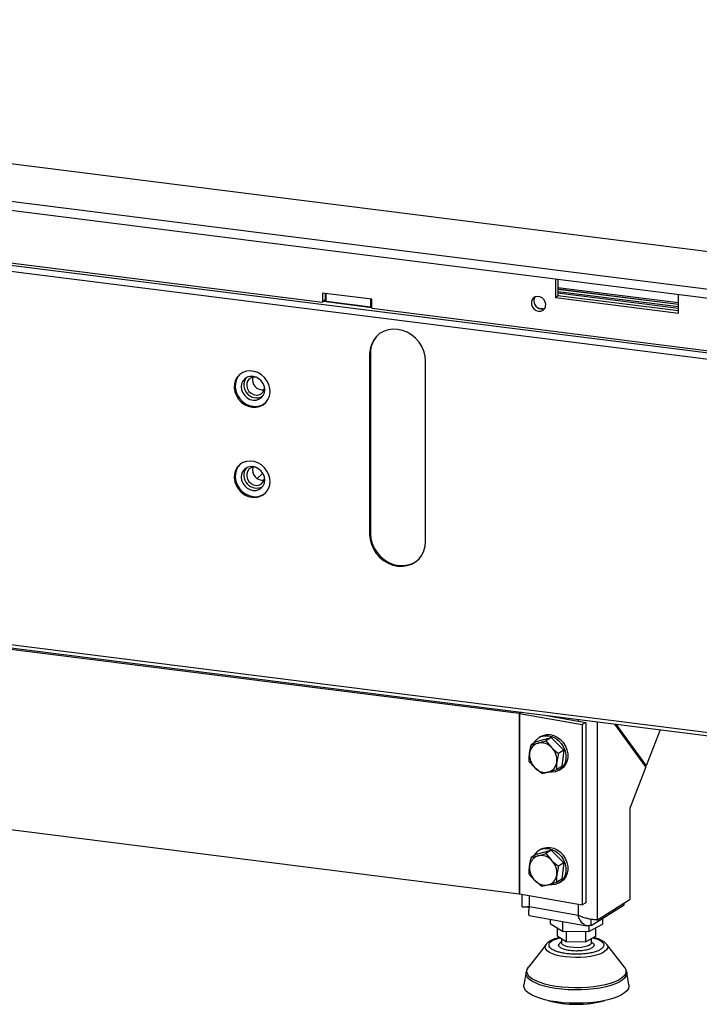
# Model space of a CAD drawing. Header units: millimetres. Extents: x 21 to 204, y 7 to 289.
# Tile 8 of 28: x 154 to 169, y 30 to 51. Entities that reach past the tile are written whole.
import ezdxf

# ---------------------------------------------------------------- set-up
doc = ezdxf.new("R2010")
doc.units = ezdxf.units.MM

msp = doc.modelspace()

# ---------------------------------------------------------------- linework, layer by layer
at = {"color": 7, "linetype": 'Continuous', "lineweight": 25}
for p, q in [((170.904, 45.563), (128.132, 50.952)), ((125.344, 50.519), (172.138, 44.624)), ((125.344, 50.331), (172.138, 44.435)), ((171.694, 43.34), (126.299, 49.059)), ((171.706, 43.209), (126.217, 48.94)), ((153.568, 45.678), (160.724, 44.776)), ((165.589, 45.261), (165.589, 44.87)), ((165.642, 45.254), (165.642, 44.917)), ((165.642, 45.082), (168.161, 44.765)), ((161.753, 44.835), (160.724, 44.965)), ((160.724, 44.965), (160.724, 44.776)), ((160.777, 44.958), (160.777, 44.823)), ((160.798, 44.794), (160.798, 44.955)), ((165.589, 44.87), (165.642, 44.917)), ((165.589, 44.87), (168.161, 44.546)), ((165.642, 45.05), (168.161, 44.733)), ((168.161, 44.723), (165.642, 45.041)), ((168.161, 44.675), (165.642, 44.993)), ((165.642, 44.917), (168.161, 44.6)), ((168.161, 44.546), (168.161, 44.936)), ((160.777, 44.823), (160.724, 44.776)), ((160.742, 44.792), (161.753, 44.664)), ((160.798, 44.82), (160.777, 44.823)), ((160.798, 44.794), (161.733, 44.676)), ((161.733, 44.676), (161.733, 44.838)), ((161.733, 44.676), (161.753, 44.694)), ((161.753, 44.647), (161.753, 44.835)), ((161.753, 44.647), (168.909, 43.745)), ((165.327, 44.634), (165.254, 44.643)), ((161.724, 43.706), (161.707, 43.691)), ((161.707, 43.691), (161.707, 39.919)), ((161.724, 43.706), (161.724, 39.935)), ((162.876, 39.772), (162.876, 43.543)), ((159.474, 41.198), (159.353, 41.092)), ((171.736, 35.403), (126.187, 41.142)), ((126.244, 41.07), (171.725, 35.339)), ((134.834, 39.96), (164.833, 36.181)), ((161.724, 39.935), (161.707, 39.919)), ((134.834, 36.189), (164.833, 32.41)), ((164.833, 36.181), (164.833, 32.41)), ((164.842, 36.179), (166.151, 35.945)), ((164.842, 36.179), (164.842, 32.408)), ((165.403, 36.136), (166.222, 35.99)), ((166.222, 35.99), (166.151, 35.945)), ((166.151, 35.945), (166.151, 32.174)), ((166.222, 35.99), (166.222, 32.218)), ((167.479, 35.061), (166.828, 35.956)), ((166.854, 35.953), (167.488, 35.083)), ((167.776, 35.837), (167.488, 35.083)), ((165.197, 35.594), (165.502, 35.675)), ((165.286, 35.695), (165.248, 35.672)), ((165.502, 35.675), (165.391, 35.606)), ((165.391, 35.606), (165.508, 35.466)), ((165.502, 35.675), (165.765, 35.413)), ((165.197, 35.594), (165.085, 35.525)), ((165.085, 35.525), (165.224, 35.557)), ((165.765, 35.413), (165.653, 35.343)), ((165.765, 35.413), (165.721, 35.07)), ((165.304, 34.919), (165.159, 35.042)), ((165.61, 35), (165.443, 34.951)), ((165.721, 35.07), (165.61, 35)), ((165.67, 34.992), (165.708, 35.016)), ((167.479, 35.061), (167.154, 34.209)), ((167.46, 35.088), (167.488, 35.083)), ((167.154, 32.293), (167.154, 34.209)), ((165.197, 33.237), (165.085, 33.168)), ((165.085, 33.168), (165.224, 33.2)), ((165.197, 33.237), (165.502, 33.318)), ((165.286, 33.338), (165.248, 33.315)), ((165.502, 33.318), (165.391, 33.249)), ((165.391, 33.249), (165.508, 33.109)), ((165.502, 33.318), (165.765, 33.056)), ((165.765, 33.056), (165.653, 32.986)), ((165.765, 33.056), (165.721, 32.713)), ((165.304, 32.562), (165.159, 32.685)), ((165.61, 32.643), (165.443, 32.594)), ((165.721, 32.713), (165.61, 32.643)), ((165.67, 32.635), (165.708, 32.659)), ((164.842, 32.408), (166.151, 32.174)), ((164.89, 32.4), (164.89, 32.138)), ((164.986, 32.132), (165.043, 32.122)), ((165.049, 32.145), (166.062, 31.964)), ((166.222, 32.218), (166.151, 32.174)), ((166.333, 31.746), (167.026, 32.177)), ((166.468, 31.867), (167.154, 32.293)), ((167.026, 32.177), (167.026, 32.214)), ((165.04, 31.955), (166.249, 31.739)), ((165.48, 31.877), (165.48, 31.789)), ((165.48, 31.789), (165.738, 31.628)), ((165.624, 31.699), (165.624, 31.528)), ((165.738, 31.831), (165.738, 31.628)), ((166.286, 31.621), (166.576, 31.776)), ((166.286, 31.743), (166.286, 31.621)), ((166.333, 31.746), (166.333, 31.888)), ((166.432, 31.519), (166.432, 31.699)), ((166.576, 31.897), (166.576, 31.776)), ((165.624, 31.528), (165.814, 31.409)), ((165.738, 31.628), (166.286, 31.621)), ((165.814, 31.627), (165.814, 31.409)), ((166.218, 31.622), (166.218, 31.404)), ((166.218, 31.404), (166.432, 31.519)), ((165.394, 31.35), (165.024, 30.873)), ((165.716, 31.406), (165.682, 31.376)), ((165.716, 31.471), (165.716, 31.385)), ((165.814, 31.409), (166.218, 31.404)), ((166.341, 31.385), (166.341, 31.47)), ((166.374, 31.377), (166.341, 31.405)), ((166.655, 31.358), (166.662, 31.35)), ((167.032, 30.873), (166.662, 31.35)), ((165.024, 30.873), (165.027, 30.877)), ((164.976, 30.769), (164.93, 30.508)), ((167.126, 30.508), (167.08, 30.769))]:
    msp.add_line(p, q, dxfattribs=at)
at = {"color": 8, "linetype": 'Continuous', "lineweight": 25}
for p, q in [((168.161, 44.641), (165.642, 44.959)), ((160.798, 44.803), (160.76, 44.808)), ((161.753, 44.682), (161.742, 44.684)), ((164.833, 36.181), (164.86, 36.204)), ((164.879, 36.202), (164.842, 36.179)), ((166.062, 36.053), (166.062, 36.018)), ((166.468, 31.867), (166.468, 36.002)), ((165.049, 32.145), (165.049, 32.371)), ((166.062, 32.19), (166.062, 31.964))]:
    msp.add_line(p, q, dxfattribs=at)
at = {"color": 7, "linetype": 'Continuous', "lineweight": 25, "flags": 128}
for points in [[(165.238, 44.587), (165.287, 44.589), (165.331, 44.608), (165.365, 44.64), (165.385, 44.684), (165.389, 44.734), (165.377, 44.784), (165.35, 44.83), (165.31, 44.866), (165.263, 44.888), (165.213, 44.894), (165.165, 44.884), (165.126, 44.858), (165.099, 44.819), (165.086, 44.772), (165.09, 44.721), (165.11, 44.672), (165.144, 44.631), (165.188, 44.602), (165.238, 44.587)], [(165.291, 44.634), (165.34, 44.636), (165.368, 44.645)], [(162.876, 43.543), (162.867, 43.647), (162.841, 43.749), (162.797, 43.848), (162.739, 43.939), (162.667, 44.021), (162.583, 44.091), (162.491, 44.146), (162.393, 44.185), (162.291, 44.206), (162.19, 44.21), (162.091, 44.196), (161.999, 44.164), (161.915, 44.116), (161.843, 44.052), (161.785, 43.975), (161.742, 43.888), (161.715, 43.792), (161.707, 43.691)], [(159.251, 42.581), (159.332, 42.58), (159.408, 42.596), (159.478, 42.63), (159.536, 42.678), (159.582, 42.74), (159.612, 42.812), (159.625, 42.891), (159.62, 42.973), (159.599, 43.054), (159.561, 43.131), (159.508, 43.2), (159.444, 43.257), (159.371, 43.301), (159.292, 43.328), (159.211, 43.338), (159.132, 43.331), (159.058, 43.306), (158.994, 43.264), (158.941, 43.209), (158.903, 43.142), (158.882, 43.066), (158.877, 42.985), (158.891, 42.903), (158.921, 42.823), (158.966, 42.75), (159.025, 42.687), (159.094, 42.636), (159.171, 42.6), (159.251, 42.581)], [(158.995, 43.266), (158.959, 43.225), (158.921, 43.157), (158.9, 43.081), (158.895, 43.001), (158.908, 42.918), (158.938, 42.839), (158.984, 42.766), (159.042, 42.702), (159.112, 42.651), (159.188, 42.616), (159.269, 42.597)], [(159.269, 42.726), (159.332, 42.727), (159.392, 42.744), (159.442, 42.777), (159.481, 42.823), (159.506, 42.88), (159.514, 42.943), (159.506, 43.008), (159.481, 43.071), (159.442, 43.127), (159.392, 43.173), (159.332, 43.205), (159.269, 43.221), (159.205, 43.221), (159.146, 43.204), (159.095, 43.171), (159.056, 43.124), (159.032, 43.068), (159.023, 43.005), (159.032, 42.94), (159.056, 42.877), (159.095, 42.821), (159.146, 42.775), (159.205, 42.743), (159.269, 42.726)], [(159.32, 43.209), (159.28, 43.21), (159.228, 43.196), (159.185, 43.166), (159.153, 43.124), (159.137, 43.072), (159.137, 43.016), (159.153, 42.96), (159.185, 42.91), (159.228, 42.869), (159.28, 42.842), (159.336, 42.831), (159.39, 42.837), (159.438, 42.859), (159.476, 42.895), (159.501, 42.943), (159.509, 42.997), (159.509, 42.997)], [(159.251, 40.696), (159.332, 40.694), (159.408, 40.711), (159.478, 40.744), (159.536, 40.793), (159.582, 40.854), (159.612, 40.926), (159.625, 41.005), (159.62, 41.087), (159.599, 41.168), (159.561, 41.245), (159.508, 41.314), (159.444, 41.372), (159.371, 41.415), (159.292, 41.442), (159.211, 41.453), (159.132, 41.445), (159.058, 41.42), (158.994, 41.379), (158.941, 41.323), (158.903, 41.256), (158.882, 41.18), (158.877, 41.099), (158.891, 41.017), (158.921, 40.938), (158.966, 40.864), (159.025, 40.801), (159.094, 40.75), (159.171, 40.714), (159.251, 40.696)], [(158.995, 41.38), (158.959, 41.339), (158.921, 41.272), (158.9, 41.196), (158.895, 41.115), (158.908, 41.033), (158.938, 40.953), (158.984, 40.88), (159.042, 40.817), (159.112, 40.766), (159.188, 40.73), (159.269, 40.711)], [(159.269, 41.336), (159.205, 41.335), (159.146, 41.318), (159.095, 41.285), (159.056, 41.239), (159.032, 41.182), (159.023, 41.119), (159.032, 41.054), (159.056, 40.991), (159.095, 40.935), (159.146, 40.889), (159.205, 40.857), (159.269, 40.841), (159.332, 40.841), (159.392, 40.858), (159.442, 40.891), (159.481, 40.938), (159.506, 40.994), (159.514, 41.057), (159.506, 41.122), (159.481, 41.185), (159.442, 41.241), (159.392, 41.287), (159.332, 41.319), (159.269, 41.336)], [(159.32, 41.324), (159.28, 41.324), (159.228, 41.31), (159.185, 41.281), (159.153, 41.238), (159.137, 41.186), (159.137, 41.13), (159.153, 41.074), (159.185, 41.024), (159.228, 40.984), (159.28, 40.956), (159.336, 40.945), (159.39, 40.951), (159.438, 40.973), (159.476, 41.009), (159.501, 41.057), (159.509, 41.111), (159.509, 41.111)], [(161.724, 39.935), (161.733, 39.832), (161.759, 39.729), (161.803, 39.631), (161.861, 39.539), (161.933, 39.457), (162.017, 39.388), (162.109, 39.333), (162.207, 39.294), (162.309, 39.272), (162.41, 39.268), (162.509, 39.283), (162.601, 39.314), (162.685, 39.363), (162.713, 39.385)], [(161.707, 39.919), (161.715, 39.816), (161.742, 39.714), (161.785, 39.615), (161.843, 39.524), (161.915, 39.442), (161.999, 39.372), (162.091, 39.317), (162.19, 39.278), (162.291, 39.257), (162.393, 39.253), (162.491, 39.267), (162.583, 39.299), (162.667, 39.347), (162.739, 39.411), (162.797, 39.487), (162.841, 39.575), (162.867, 39.671), (162.876, 39.772)], [(165.147, 35.563), (165.178, 35.61), (165.231, 35.66), (165.294, 35.695), (165.365, 35.712), (165.44, 35.712), (165.516, 35.694), (165.589, 35.659), (165.657, 35.609), (165.715, 35.545), (165.761, 35.472), (165.793, 35.393), (165.809, 35.31), (165.809, 35.228), (165.793, 35.152), (165.761, 35.083), (165.715, 35.027), (165.657, 34.984), (165.589, 34.958), (165.516, 34.949), (165.471, 34.953)], [(165.286, 35.695), (165.332, 35.718), (165.402, 35.736), (165.478, 35.735), (165.554, 35.717), (165.627, 35.682), (165.695, 35.632), (165.753, 35.569), (165.799, 35.496), (165.831, 35.416), (165.847, 35.333), (165.847, 35.252), (165.831, 35.175), (165.799, 35.107), (165.753, 35.05), (165.708, 35.016)], [(165.147, 33.206), (165.178, 33.253), (165.231, 33.303), (165.294, 33.338), (165.365, 33.355), (165.44, 33.355), (165.516, 33.337), (165.589, 33.302), (165.657, 33.252), (165.715, 33.188), (165.761, 33.115), (165.793, 33.036), (165.809, 32.953), (165.809, 32.871), (165.793, 32.795), (165.761, 32.726), (165.715, 32.67), (165.657, 32.627), (165.589, 32.601), (165.516, 32.592), (165.471, 32.596)], [(165.286, 33.338), (165.332, 33.361), (165.402, 33.379), (165.478, 33.378), (165.554, 33.36), (165.627, 33.325), (165.695, 33.275), (165.753, 33.212), (165.799, 33.139), (165.831, 33.059), (165.847, 32.976), (165.847, 32.895), (165.831, 32.818), (165.799, 32.75), (165.753, 32.693), (165.708, 32.659)], [(165.394, 31.35), (165.399, 31.356), (165.401, 31.358)], [(166.341, 31.385), (166.34, 31.382), (166.329, 31.357), (166.3, 31.334), (166.255, 31.314), (166.197, 31.298), (166.129, 31.287), (166.055, 31.281), (165.98, 31.282), (165.907, 31.289), (165.842, 31.302), (165.787, 31.319), (165.747, 31.34), (165.722, 31.364), (165.716, 31.385)], [(167.126, 30.508), (167.127, 30.474), (167.114, 30.427), (167.082, 30.381), (167.033, 30.337), (166.967, 30.296), (166.887, 30.257), (166.791, 30.222), (166.684, 30.192), (166.566, 30.166), (166.439, 30.146), (166.305, 30.131), (166.166, 30.123), (166.026, 30.12), (165.885, 30.123), (165.747, 30.132), (165.613, 30.147), (165.486, 30.167), (165.368, 30.193), (165.261, 30.224), (165.166, 30.258), (165.086, 30.297), (165.021, 30.339), (164.973, 30.383), (164.942, 30.429), (164.929, 30.475), (164.93, 30.508)]]:
    msp.add_lwpolyline(points, dxfattribs=at)
at = {"color": 8, "linetype": 'Continuous', "lineweight": 25, "flags": 128}
for points in [[(166.006, 31.077), (165.898, 31.081), (165.794, 31.091), (165.697, 31.107), (165.608, 31.127), (165.531, 31.153), (165.468, 31.182), (165.42, 31.214), (165.388, 31.249), (165.374, 31.285), (165.378, 31.321), (165.394, 31.35)], [(166.662, 31.35), (166.668, 31.341), (166.682, 31.306), (166.678, 31.27), (166.657, 31.234), (166.618, 31.201), (166.564, 31.169), (166.494, 31.142), (166.412, 31.118), (166.32, 31.1), (166.219, 31.086), (166.114, 31.079), (166.006, 31.077)], [(165.992, 30.441), (165.858, 30.446), (165.726, 30.456), (165.599, 30.472), (165.479, 30.494), (165.369, 30.52), (165.27, 30.551), (165.184, 30.586), (165.113, 30.624), (165.057, 30.666), (165.018, 30.709), (164.996, 30.753), (164.992, 30.799), (165.005, 30.844), (165.024, 30.873)], [(167.032, 30.873), (167.038, 30.865), (167.06, 30.82), (167.064, 30.775), (167.051, 30.73), (167.02, 30.686), (166.972, 30.644), (166.908, 30.604), (166.828, 30.567), (166.736, 30.534), (166.631, 30.506), (166.515, 30.482), (166.392, 30.463), (166.262, 30.45), (166.128, 30.443), (165.992, 30.441)], [(165.992, 30.397), (165.855, 30.401), (165.721, 30.412), (165.592, 30.428), (165.47, 30.45), (165.358, 30.477), (165.258, 30.508), (165.171, 30.544), (165.098, 30.583), (165.041, 30.625), (165.001, 30.669), (164.979, 30.714), (164.975, 30.76), (164.976, 30.769)], [(167.08, 30.769), (167.081, 30.736), (167.067, 30.69), (167.036, 30.645), (166.987, 30.602), (166.922, 30.562), (166.842, 30.525), (166.747, 30.491), (166.64, 30.462), (166.523, 30.438), (166.398, 30.419), (166.266, 30.406), (166.13, 30.398), (165.992, 30.397)]]:
    msp.add_lwpolyline(points, dxfattribs=at)
at = {"color": 7, "linetype": 'Continuous', "lineweight": 25}
for centre, radius, start, end in [((165.31, 44.802), 0.17, 152.1778, 263.4076), ((162.246, 43.715), 0.522, 133.5031, 180.9646), ((159.346, 43.042), 0.268, 145.895, 296.9242), ((159.471, 43.152), 0.212, 164.8054, 278.0138), ((159.316, 42.927), 0.333, 261.7913, 308.6313), ((159.346, 41.156), 0.268, 145.895, 296.9242), ((159.471, 41.267), 0.212, 164.8054, 278.0138), ((159.316, 41.041), 0.333, 261.7913, 308.6313), ((164.81, 35.995), 0.187, 79.9046, 82.8556), ((165.291, 35.324), 0.242, 105.9808, 175.1292), ((165.287, 35.262), 0.301, 42.5721, 101.9786), ((165.248, 35.2), 0.372, 354.247, 45.5647), ((165.42, 35.307), 0.372, 174.247, 225.5647), ((165.381, 35.246), 0.301, 222.5721, 281.9786), ((165.377, 35.184), 0.242, 285.9808, 355.1292), ((165.291, 32.967), 0.242, 105.9808, 175.1292), ((165.287, 32.905), 0.301, 42.5721, 101.9786), ((165.42, 32.95), 0.372, 174.247, 225.5647), ((165.248, 32.843), 0.372, 354.247, 45.5647), ((165.377, 32.827), 0.242, 285.9808, 355.1292), ((165.381, 32.889), 0.301, 222.5721, 281.9786), ((164.81, 32.224), 0.187, 79.9046, 82.8556), ((166.028, 32.347), 2.249, 254.7303, 285.2697)]:
    msp.add_arc(centre, radius, start, end, dxfattribs=at)
for points, knots in [([(165.224, 35.557), (165.228, 35.558), (165.28, 35.571), (165.337, 35.589), (165.391, 35.606)], [0, 0, 0, 0, 0.070215, 1, 1, 1, 1]), ([(165.05, 35.345), (165.058, 35.393), (165.067, 35.453), (165.082, 35.513), (165.085, 35.525)], [0, 0, 0, 0, 0.8134766, 1, 1, 1, 1]), ([(165.508, 35.466), (165.511, 35.463), (165.556, 35.419), (165.606, 35.38), (165.653, 35.343)], [0, 0, 0, 0, 0.070215, 1, 1, 1, 1]), ([(165.042, 35.182), (165.042, 35.223), (165.042, 35.275), (165.048, 35.332), (165.05, 35.345)], [0, 0, 0, 0, 0.78732, 1, 1, 1, 1]), ([(165.653, 35.343), (165.65, 35.332), (165.635, 35.271), (165.625, 35.212), (165.618, 35.163)], [0, 0, 0, 0, 0.186523, 1, 1, 1, 1]), ([(165.159, 35.042), (165.156, 35.045), (165.112, 35.09), (165.076, 35.137), (165.042, 35.182)], [0, 0, 0, 0, 0.070215, 1, 1, 1, 1]), ([(165.618, 35.163), (165.616, 35.151), (165.61, 35.093), (165.61, 35.041), (165.61, 35)], [0, 0, 0, 0, 0.21268, 1, 1, 1, 1]), ([(165.443, 34.951), (165.44, 34.95), (165.388, 34.937), (165.345, 34.928), (165.304, 34.919)], [0, 0, 0, 0, 0.070215, 1, 1, 1, 1]), ([(165.05, 32.988), (165.058, 33.036), (165.067, 33.096), (165.082, 33.156), (165.085, 33.168)], [0, 0, 0, 0, 0.8134766, 1, 1, 1, 1]), ([(165.224, 33.2), (165.228, 33.201), (165.28, 33.214), (165.337, 33.232), (165.391, 33.249)], [0, 0, 0, 0, 0.070215, 1, 1, 1, 1]), ([(165.042, 32.825), (165.042, 32.866), (165.042, 32.918), (165.048, 32.975), (165.05, 32.988)], [0, 0, 0, 0, 0.78732, 1, 1, 1, 1]), ([(165.508, 33.109), (165.511, 33.106), (165.556, 33.062), (165.606, 33.023), (165.653, 32.986)], [0, 0, 0, 0, 0.070215, 1, 1, 1, 1]), ([(165.653, 32.986), (165.65, 32.975), (165.635, 32.914), (165.625, 32.855), (165.618, 32.806)], [0, 0, 0, 0, 0.186523, 1, 1, 1, 1]), ([(165.159, 32.685), (165.156, 32.688), (165.112, 32.733), (165.076, 32.78), (165.042, 32.825)], [0, 0, 0, 0, 0.070215, 1, 1, 1, 1]), ([(165.618, 32.806), (165.616, 32.794), (165.61, 32.736), (165.61, 32.684), (165.61, 32.643)], [0, 0, 0, 0, 0.21268, 1, 1, 1, 1]), ([(165.443, 32.594), (165.44, 32.593), (165.388, 32.58), (165.345, 32.571), (165.304, 32.562)], [0, 0, 0, 0, 0.0702148, 1, 1, 1, 1]), ([(164.895, 32.139), (164.895, 32.138), (164.893, 32.135), (164.933, 32.134), (164.991, 32.137), (165.035, 32.143), (165.049, 32.145)], [0, 0, 0, 0, 0.1988812, 0.526308, 0.8537345, 1, 1, 1, 1]), ([(165.049, 32.145), (165.04, 32.111), (165.023, 32.043), (165.024, 31.979), (165.032, 31.95), (165.04, 31.956), (165.04, 31.956)], [0, 0, 0, 0, 0.33024, 0.660479, 0.990719, 1, 1, 1, 1]), ([(166.062, 31.964), (166.095, 31.949), (166.161, 31.919), (166.269, 31.89), (166.368, 31.873), (166.434, 31.867), (166.46, 31.867), (166.468, 31.867)], [0, 0, 0, 0, 0.2248565, 0.4497502, 0.6746442, 0.8995379, 1, 1, 1, 1]), ([(166.275, 31.887), (166.275, 31.887), (166.264, 31.887), (166.254, 31.893), (166.245, 31.899)], [0, 0, 0, 0, 0.052081, 1, 1, 1, 1]), ([(165.678, 31.494), (165.662, 31.491), (165.625, 31.482), (165.572, 31.465), (165.519, 31.443), (165.472, 31.418), (165.433, 31.392), (165.414, 31.371), (165.405, 31.362)], [0, 0, 0, 0, 0.133496, 0.312636, 0.493952, 0.677381, 0.862999, 1, 1, 1, 1]), ([(166.65, 31.362), (166.64, 31.373), (166.616, 31.398), (166.57, 31.427), (166.516, 31.453), (166.457, 31.474), (166.412, 31.487), (166.387, 31.493), (166.384, 31.493)], [0, 0, 0, 0, 0.1754723, 0.391393, 0.5884753, 0.7847143, 0.9797853, 1, 1, 1, 1]), ([(166.015, 31.212), (165.974, 31.214), (165.891, 31.217), (165.783, 31.24), (165.702, 31.272), (165.659, 31.311), (165.652, 31.348), (165.676, 31.368), (165.684, 31.375)], [0, 0, 0, 0, 0.180453, 0.360906, 0.541359, 0.721812, 0.902265, 1, 1, 1, 1]), ([(166.372, 31.375), (166.379, 31.369), (166.403, 31.351), (166.399, 31.316), (166.361, 31.276), (166.283, 31.243), (166.178, 31.22), (166.083, 31.212), (166.028, 31.212), (166.015, 31.212)], [0, 0, 0, 0, 0.075473, 0.249473, 0.423473, 0.597473, 0.771473, 0.945473, 1, 1, 1, 1]), ([(165.029, 30.877), (165.024, 30.871), (165.007, 30.852), (164.988, 30.816), (164.98, 30.783), (164.977, 30.769)], [0, 0, 0, 0, 0.193708, 0.639907, 1, 1, 1, 1]), ([(167.079, 30.769), (167.075, 30.785), (167.067, 30.821), (167.048, 30.855), (167.033, 30.872), (167.031, 30.873)], [0, 0, 0, 0, 0.436943, 0.939312, 1, 1, 1, 1])]:
    msp.add_open_spline(points, degree=3, knots=knots, dxfattribs=at)
msp.add_open_spline([(166.333, 31.746), (166.304, 31.741), (166.245, 31.73), (166.166, 31.772), (166.101, 31.851), (166.075, 31.926), (166.062, 31.964)], degree=3, dxfattribs=at)
at = {"color": 8, "linetype": 'Continuous', "lineweight": 25}
for points, knots in [([(166.008, 31.144), (165.973, 31.145), (165.902, 31.147), (165.796, 31.159), (165.695, 31.178), (165.606, 31.204), (165.535, 31.235), (165.485, 31.27), (165.458, 31.306), (165.452, 31.341), (165.465, 31.377), (165.5, 31.412), (165.557, 31.446), (165.621, 31.472), (165.671, 31.483), (165.689, 31.488)], [0, 0, 0, 0, 0.074108, 0.152655, 0.234468, 0.318017, 0.401565, 0.483378, 0.561925, 0.636033, 0.710141, 0.788689, 0.870501, 0.95405, 1, 1, 1, 1]), ([(166.372, 31.487), (166.398, 31.48), (166.455, 31.465), (166.521, 31.435), (166.571, 31.4), (166.598, 31.364), (166.604, 31.328), (166.591, 31.293), (166.556, 31.257), (166.5, 31.224), (166.422, 31.194), (166.328, 31.17), (166.223, 31.154), (166.115, 31.145), (166.043, 31.144), (166.008, 31.144)], [0, 0, 0, 0, 0.06841, 0.149992, 0.229878, 0.306576, 0.37894, 0.451303, 0.528001, 0.607888, 0.68947, 0.771052, 0.850939, 0.927637, 1, 1, 1, 1])]:
    msp.add_open_spline(points, degree=3, knots=knots, dxfattribs=at)

doc.saveas('drawing.dxf')
